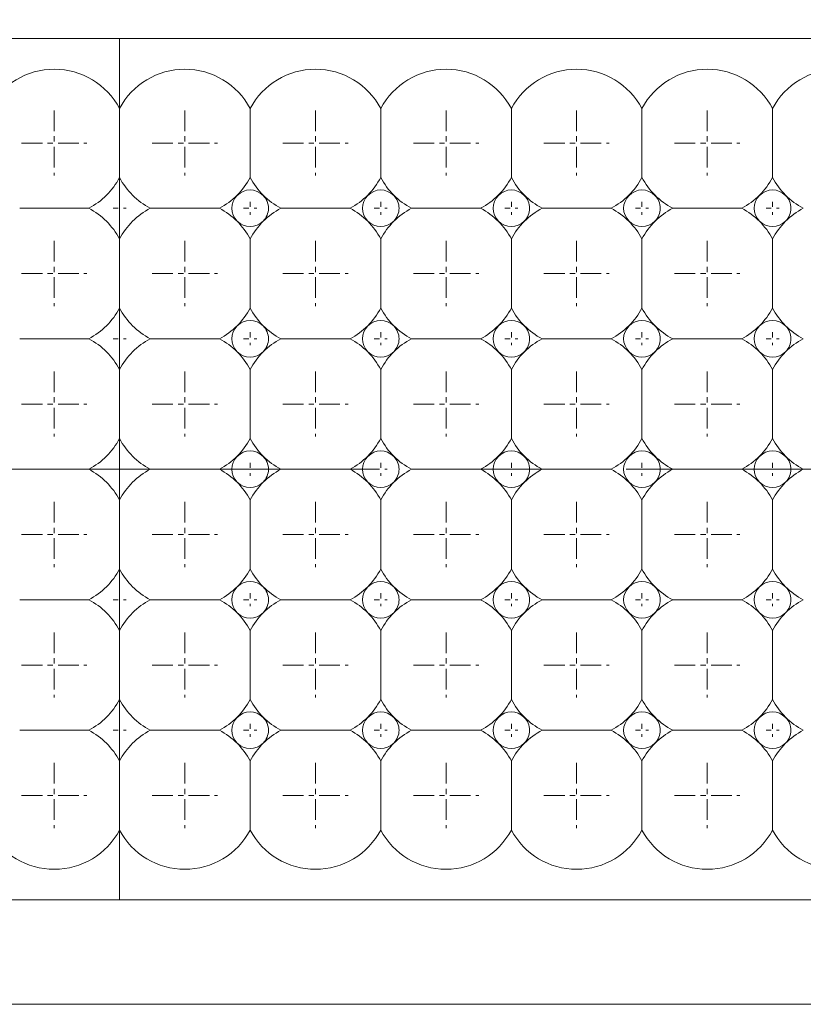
# Model space of a CAD drawing. Header units: millimetres. Extents: x -201 to 202, y 143 to 428.
# Tile 15 of 28: x 10 to 25, y 275 to 294. Entities that reach past the tile are written whole.
import ezdxf

# ---------------------------------------------------------------- set-up
doc = ezdxf.new("R2010")
doc.units = ezdxf.units.MM
doc.header["$LTSCALE"] = 0.25
doc.linetypes.add('CENTER', pattern=[50.8, 31.75, -6.35, 6.35, -6.35])
for name, color, linetype, lineweight in [('BASE', 7, 'Continuous', 20), ('CENTER', 1, 'CENTER', 9), ('DIMENSION', 6, 'Continuous', 9), ('LED LENS', 7, 'Continuous', 20)]:
    doc.layers.add(name, color=color, linetype=linetype, lineweight=lineweight)
doc.styles.add('VS Standard', font='msgothic.ttc', dxfattribs={"height": 3})
doc.dimstyles.new('VS Standard x0.5', dxfattribs={"dimtxt": 3, "dimasz": 3, "dimexe": 0.5, "dimexo": 0.8, "dimgap": 0.5, "dimtad": 3, "dimlfac": 2, "dimrnd": 0.0001, "dimzin": 9, "dimdsep": 46, "dimtxsty": 'VS Standard', "dimcen": 0, "dimaunit": 1, "dimadec": 0, "dimazin": 2, "dimtfac": 1, "dimtmove": 0, "dimatfit": 3, "dimfxl": 1, "dimtolj": 1, "dimtzin": 0, "dimarcsym": 0})

# ---------------------------------------------------------------- blocks, each defined once
blk = doc.blocks.new('*D222')
at = {"layer": 'Defpoints', "color": 0}
for p in [(38.235, 325.775), (-115.265, 290.869), (38.235, 290.869)]:
    blk.add_point(p, dxfattribs=at)
at = {"layer": 'DIMENSION', "color": 0, "lineweight": -2}
for p, q in [((-115.265, 291.669), (-115.265, 326.275)), ((38.235, 291.669), (38.235, 326.275)), ((-112.265, 325.775), (35.235, 325.775))]:
    blk.add_line(p, q, dxfattribs=at)
at = {"layer": 'DIMENSION', "color": 0}
for points in [[(-112.265, 326.275), (-112.265, 325.275), (-115.265, 325.775)], [(35.235, 325.275), (35.235, 326.275), (38.235, 325.775)]]:
    blk.add_solid(points, dxfattribs=at)
at = {"layer": 'DIMENSION', "color": 0, "insert": (-38.515, 328.027), "char_height": 3, "attachment_point": 5, "style": 'VS Standard'}
blk.add_mtext('\\A1;\\A1;(307)', dxfattribs=at)

msp = doc.modelspace()

# ---------------------------------------------------------------- linework, layer by layer
at = {"layer": 'BASE'}
for p, q in [((36.4858, 293.6194), (-113.5142, 293.6194)), ((-113.5142, 277.1194), (36.4858, 277.1194)), ((36.4858, 275.1194), (-113.5142, 275.1194))]:
    msp.add_line(p, q, dxfattribs=at)
at = {"layer": 'CENTER', "ltscale": 0.05}
for p, q in [((10.2358, 292.2444), (10.2358, 290.9944)), ((12.7358, 292.2444), (12.7358, 290.9944)), ((15.2358, 292.2444), (15.2358, 290.9944)), ((17.7358, 292.2444), (17.7358, 290.9944)), ((20.2358, 292.2444), (20.2358, 290.9944)), ((22.7358, 292.2444), (22.7358, 290.9944)), ((9.6108, 291.6194), (10.8608, 291.6194)), ((12.1108, 291.6194), (13.3608, 291.6194)), ((14.6108, 291.6194), (15.8608, 291.6194)), ((17.1108, 291.6194), (18.3608, 291.6194)), ((19.6108, 291.6194), (20.8608, 291.6194)), ((22.1108, 291.6194), (23.3608, 291.6194)), ((10.2358, 289.7444), (10.2358, 288.4944)), ((12.7358, 289.7444), (12.7358, 288.4944)), ((15.2358, 289.7444), (15.2358, 288.4944)), ((17.7358, 289.7444), (17.7358, 288.4944)), ((20.2358, 289.7444), (20.2358, 288.4944)), ((22.7358, 289.7444), (22.7358, 288.4944)), ((9.6108, 289.1194), (10.8608, 289.1194)), ((12.1108, 289.1194), (13.3608, 289.1194)), ((14.6108, 289.1194), (15.8608, 289.1194)), ((17.1108, 289.1194), (18.3608, 289.1194)), ((19.6108, 289.1194), (20.8608, 289.1194)), ((22.1108, 289.1194), (23.3608, 289.1194)), ((10.2358, 287.2444), (10.2358, 285.9944)), ((12.7358, 287.2444), (12.7358, 285.9944)), ((15.2358, 287.2444), (15.2358, 285.9944)), ((17.7358, 287.2444), (17.7358, 285.9944)), ((20.2358, 287.2444), (20.2358, 285.9944)), ((22.7358, 287.2444), (22.7358, 285.9944)), ((9.6108, 286.6194), (10.8608, 286.6194)), ((12.1108, 286.6194), (13.3608, 286.6194)), ((14.6108, 286.6194), (15.8608, 286.6194)), ((17.1108, 286.6194), (18.3608, 286.6194)), ((19.6108, 286.6194), (20.8608, 286.6194)), ((22.1108, 286.6194), (23.3608, 286.6194)), ((10.2358, 284.7444), (10.2358, 283.4944)), ((12.7358, 284.7444), (12.7358, 283.4944)), ((15.2358, 284.7444), (15.2358, 283.4944)), ((17.7358, 284.7444), (17.7358, 283.4944)), ((20.2358, 284.7444), (20.2358, 283.4944)), ((22.7358, 284.7444), (22.7358, 283.4944)), ((9.6108, 284.1194), (10.8608, 284.1194)), ((12.1108, 284.1194), (13.3608, 284.1194)), ((14.6108, 284.1194), (15.8608, 284.1194)), ((17.1108, 284.1194), (18.3608, 284.1194)), ((19.6108, 284.1194), (20.8608, 284.1194)), ((22.1108, 284.1194), (23.3608, 284.1194)), ((10.2358, 282.2444), (10.2358, 280.9944)), ((12.7358, 282.2444), (12.7358, 280.9944)), ((15.2358, 282.2444), (15.2358, 280.9944)), ((17.7358, 282.2444), (17.7358, 280.9944)), ((20.2358, 282.2444), (20.2358, 280.9944)), ((22.7358, 282.2444), (22.7358, 280.9944)), ((9.6108, 281.6194), (10.8608, 281.6194)), ((12.1108, 281.6194), (13.3608, 281.6194)), ((14.6108, 281.6194), (15.8608, 281.6194)), ((17.1108, 281.6194), (18.3608, 281.6194)), ((19.6108, 281.6194), (20.8608, 281.6194)), ((22.1108, 281.6194), (23.3608, 281.6194)), ((10.2358, 279.7444), (10.2358, 278.4944)), ((12.7358, 279.7444), (12.7358, 278.4944)), ((15.2358, 279.7444), (15.2358, 278.4944)), ((17.7358, 279.7444), (17.7358, 278.4944)), ((20.2358, 279.7444), (20.2358, 278.4944)), ((22.7358, 279.7444), (22.7358, 278.4944)), ((9.6108, 279.1194), (10.8608, 279.1194)), ((12.1108, 279.1194), (13.3608, 279.1194)), ((14.6108, 279.1194), (15.8608, 279.1194)), ((17.1108, 279.1194), (18.3608, 279.1194)), ((19.6108, 279.1194), (20.8608, 279.1194)), ((22.1108, 279.1194), (23.3608, 279.1194))]:
    msp.add_line(p, q, dxfattribs=at)
at = {"layer": 'CENTER', "ltscale": 0.01}
for p, q in [((11.4858, 290.4944), (11.4858, 290.2444)), ((13.9858, 290.4944), (13.9858, 290.2444)), ((16.4858, 290.4944), (16.4858, 290.2444)), ((18.9858, 290.4944), (18.9858, 290.2444)), ((21.4858, 290.4944), (21.4858, 290.2444)), ((23.9858, 290.4944), (23.9858, 290.2444)), ((11.3608, 290.3694), (11.6108, 290.3694)), ((13.8608, 290.3694), (14.1108, 290.3694)), ((16.3608, 290.3694), (16.6108, 290.3694)), ((18.8608, 290.3694), (19.1108, 290.3694)), ((21.3608, 290.3694), (21.6108, 290.3694)), ((23.8608, 290.3694), (24.1108, 290.3694)), ((11.3608, 287.8694), (11.6108, 287.8694)), ((11.4858, 287.9944), (11.4858, 287.7444)), ((13.8608, 287.8694), (14.1108, 287.8694)), ((13.9858, 287.9944), (13.9858, 287.7444)), ((16.3608, 287.8694), (16.6108, 287.8694)), ((16.4858, 287.9944), (16.4858, 287.7444)), ((18.8608, 287.8694), (19.1108, 287.8694)), ((18.9858, 287.9944), (18.9858, 287.7444)), ((21.3608, 287.8694), (21.6108, 287.8694)), ((21.4858, 287.9944), (21.4858, 287.7444)), ((23.8608, 287.8694), (24.1108, 287.8694)), ((23.9858, 287.9944), (23.9858, 287.7444)), ((11.4858, 285.4944), (11.4858, 285.2444)), ((13.9858, 285.4944), (13.9858, 285.2444)), ((16.4858, 285.4944), (16.4858, 285.2444)), ((18.9858, 285.4944), (18.9858, 285.2444)), ((21.4858, 285.4944), (21.4858, 285.2444)), ((23.9858, 285.4944), (23.9858, 285.2444)), ((11.3608, 285.3694), (11.6108, 285.3694)), ((13.8608, 285.3694), (14.1108, 285.3694)), ((16.3608, 285.3694), (16.6108, 285.3694)), ((18.8608, 285.3694), (19.1108, 285.3694)), ((21.3608, 285.3694), (21.6108, 285.3694)), ((23.8608, 285.3694), (24.1108, 285.3694)), ((11.4858, 282.9944), (11.4858, 282.7444)), ((13.9858, 282.9944), (13.9858, 282.7444)), ((16.4858, 282.9944), (16.4858, 282.7444)), ((18.9858, 282.9944), (18.9858, 282.7444)), ((21.4858, 282.9944), (21.4858, 282.7444)), ((23.9858, 282.9944), (23.9858, 282.7444)), ((11.3608, 282.8694), (11.6108, 282.8694)), ((13.8608, 282.8694), (14.1108, 282.8694)), ((16.3608, 282.8694), (16.6108, 282.8694)), ((18.8608, 282.8694), (19.1108, 282.8694)), ((21.3608, 282.8694), (21.6108, 282.8694)), ((23.8608, 282.8694), (24.1108, 282.8694)), ((11.4858, 280.4944), (11.4858, 280.2444)), ((13.9858, 280.4944), (13.9858, 280.2444)), ((16.4858, 280.4944), (16.4858, 280.2444)), ((18.9858, 280.4944), (18.9858, 280.2444)), ((21.4858, 280.4944), (21.4858, 280.2444)), ((23.9858, 280.4944), (23.9858, 280.2444)), ((11.3608, 280.3694), (11.6108, 280.3694)), ((13.8608, 280.3694), (14.1108, 280.3694)), ((16.3608, 280.3694), (16.6108, 280.3694)), ((18.8608, 280.3694), (19.1108, 280.3694)), ((21.3608, 280.3694), (21.6108, 280.3694)), ((23.8608, 280.3694), (24.1108, 280.3694))]:
    msp.add_line(p, q, dxfattribs=at)
at = {"layer": 'CENTER'}
msp.add_line((-118.5142, 285.3694), (41.4858, 285.3694), dxfattribs=at)
at = {"layer": 'LED LENS'}
for p, q in [((11.4858, 293.6194), (11.4858, 277.1194)), ((11.4858, 293.6194), (11.4858, 277.1194)), ((11.4858, 292.2808), (11.4858, 293.6194)), ((11.4858, 293.6194), (11.4858, 277.1194)), ((13.9858, 292.2808), (13.9858, 291.6194)), ((16.4858, 292.2808), (16.4858, 291.6194)), ((18.9858, 292.2808), (18.9858, 291.6194)), ((21.4858, 292.2808), (21.4858, 291.6194)), ((23.9858, 292.2808), (23.9858, 291.6194)), ((13.9858, 291.6194), (13.9858, 290.958)), ((16.4858, 291.6194), (16.4858, 290.958)), ((18.9858, 291.6194), (18.9858, 290.958)), ((21.4858, 291.6194), (21.4858, 290.958)), ((23.9858, 291.6194), (23.9858, 290.958)), ((9.5744, 290.3694), (10.8973, 290.3694)), ((12.0744, 290.3694), (13.3973, 290.3694)), ((14.5744, 290.3694), (15.8973, 290.3694)), ((17.0744, 290.3694), (18.3973, 290.3694)), ((19.5744, 290.3694), (20.8973, 290.3694)), ((22.0744, 290.3694), (23.3973, 290.3694)), ((13.9858, 289.7808), (13.9858, 289.1194)), ((16.4858, 289.7808), (16.4858, 289.1194)), ((18.9858, 289.7808), (18.9858, 289.1194)), ((21.4858, 289.7808), (21.4858, 289.1194)), ((23.9858, 289.7808), (23.9858, 289.1194)), ((13.9858, 289.1194), (13.9858, 288.458)), ((16.4858, 289.1194), (16.4858, 288.458)), ((18.9858, 289.1194), (18.9858, 288.458)), ((21.4858, 289.1194), (21.4858, 288.458)), ((23.9858, 289.1194), (23.9858, 288.458)), ((9.5744, 287.8694), (10.8973, 287.8694)), ((12.0744, 287.8694), (13.3973, 287.8694)), ((14.5744, 287.8694), (15.8973, 287.8694)), ((17.0744, 287.8694), (18.3973, 287.8694)), ((19.5744, 287.8694), (20.8973, 287.8694)), ((22.0744, 287.8694), (23.3973, 287.8694)), ((13.9858, 287.2808), (13.9858, 286.6194)), ((16.4858, 287.2808), (16.4858, 286.6194)), ((18.9858, 287.2808), (18.9858, 286.6194)), ((21.4858, 287.2808), (21.4858, 286.6194)), ((23.9858, 287.2808), (23.9858, 286.6194)), ((13.9858, 286.6194), (13.9858, 285.958)), ((16.4858, 286.6194), (16.4858, 285.958)), ((18.9858, 286.6194), (18.9858, 285.958)), ((21.4858, 286.6194), (21.4858, 285.958)), ((23.9858, 286.6194), (23.9858, 285.958)), ((9.5744, 285.3694), (10.8973, 285.3694)), ((12.0744, 285.3694), (13.3973, 285.3694)), ((14.5744, 285.3694), (15.8973, 285.3694)), ((17.0744, 285.3694), (18.3973, 285.3694)), ((19.5744, 285.3694), (20.8973, 285.3694)), ((22.0744, 285.3694), (23.3973, 285.3694)), ((13.9858, 284.7808), (13.9858, 284.1194)), ((16.4858, 284.7808), (16.4858, 284.1194)), ((18.9858, 284.7808), (18.9858, 284.1194)), ((21.4858, 284.7808), (21.4858, 284.1194)), ((23.9858, 284.7808), (23.9858, 284.1194)), ((13.9858, 284.1194), (13.9858, 283.458)), ((16.4858, 284.1194), (16.4858, 283.458)), ((18.9858, 284.1194), (18.9858, 283.458)), ((21.4858, 284.1194), (21.4858, 283.458)), ((23.9858, 284.1194), (23.9858, 283.458)), ((9.5744, 282.8694), (10.8973, 282.8694)), ((12.0744, 282.8694), (13.3973, 282.8694)), ((14.5744, 282.8694), (15.8973, 282.8694)), ((17.0744, 282.8694), (18.3973, 282.8694)), ((19.5744, 282.8694), (20.8973, 282.8694)), ((22.0744, 282.8694), (23.3973, 282.8694)), ((13.9858, 282.2808), (13.9858, 281.6194)), ((16.4858, 282.2808), (16.4858, 281.6194)), ((18.9858, 282.2808), (18.9858, 281.6194)), ((21.4858, 282.2808), (21.4858, 281.6194)), ((23.9858, 282.2808), (23.9858, 281.6194)), ((13.9858, 281.6194), (13.9858, 280.958)), ((16.4858, 281.6194), (16.4858, 280.958)), ((18.9858, 281.6194), (18.9858, 280.958)), ((21.4858, 281.6194), (21.4858, 280.958)), ((23.9858, 281.6194), (23.9858, 280.958)), ((9.5744, 280.3694), (10.8973, 280.3694)), ((12.0744, 280.3694), (13.3973, 280.3694)), ((14.5744, 280.3694), (15.8973, 280.3694)), ((17.0744, 280.3694), (18.3973, 280.3694)), ((19.5744, 280.3694), (20.8973, 280.3694)), ((22.0744, 280.3694), (23.3973, 280.3694)), ((13.9858, 279.7808), (13.9858, 279.1194)), ((16.4858, 279.7808), (16.4858, 279.1194)), ((18.9858, 279.7808), (18.9858, 279.1194)), ((21.4858, 279.7808), (21.4858, 279.1194)), ((23.9858, 279.7808), (23.9858, 279.1194)), ((13.9858, 279.1194), (13.9858, 278.458)), ((16.4858, 279.1194), (16.4858, 278.458)), ((18.9858, 279.1194), (18.9858, 278.458)), ((21.4858, 279.1194), (21.4858, 278.458)), ((23.9858, 279.1194), (23.9858, 278.458))]:
    msp.add_line(p, q, dxfattribs=at)
for centre, radius, start, end in [((10.2358, 291.6194), 1.4142, 27.88557, 152.11443), ((12.7358, 291.6194), 1.4142, 27.88557, 152.11443), ((15.2358, 291.6194), 1.4142, 27.88557, 152.11443), ((17.7358, 291.6194), 1.4142, 27.88557, 152.11443), ((20.2358, 291.6194), 1.4142, 27.88557, 152.11443), ((22.7358, 291.6194), 1.4142, 27.88557, 152.11443), ((25.2358, 291.6194), 1.4142, 27.88557, 152.11443), ((10.2358, 291.6194), 1.4142, 297.88557, 332.11443), ((12.7358, 291.6194), 1.4142, 207.88557, 242.11443), ((12.7358, 291.6194), 1.4142, 315, 332.11443), ((15.2358, 291.6194), 1.4142, 207.88557, 225), ((15.2358, 291.6194), 1.4142, 315, 332.11443), ((17.7358, 291.6194), 1.4142, 207.88557, 225), ((17.7358, 291.6194), 1.4142, 315, 332.11443), ((20.2358, 291.6194), 1.4142, 207.88557, 225), ((20.2358, 291.6194), 1.4142, 315, 332.11443), ((22.7358, 291.6194), 1.4142, 207.88557, 225), ((22.7358, 291.6194), 1.4142, 315, 332.11443), ((25.2358, 291.6194), 1.4142, 207.88557, 225), ((13.9858, 290.3694), 0.35, 45, 135), ((16.4858, 290.3694), 0.35, 45, 135), ((18.9858, 290.3694), 0.35, 45, 135), ((21.4858, 290.3694), 0.35, 45, 135), ((23.9858, 290.3694), 0.35, 45, 135), ((12.7358, 291.6194), 1.4142, 297.88557, 315), ((13.9858, 290.3694), 0.35, 135, 225), ((13.9858, 290.3694), 0.35, 0, 45), ((15.2358, 291.6194), 1.4142, 225, 242.11443), ((15.2358, 291.6194), 1.4142, 297.88557, 315), ((16.4858, 290.3694), 0.35, 135, 225), ((16.4858, 290.3694), 0.35, 0, 45), ((17.7358, 291.6194), 1.4142, 225, 242.11443), ((17.7358, 291.6194), 1.4142, 297.88557, 315), ((18.9858, 290.3694), 0.35, 135, 225), ((18.9858, 290.3694), 0.35, 0, 45), ((20.2358, 291.6194), 1.4142, 225, 242.11443), ((20.2358, 291.6194), 1.4142, 297.88557, 315), ((21.4858, 290.3694), 0.35, 135, 225), ((21.4858, 290.3694), 0.35, 0, 45), ((22.7358, 291.6194), 1.4142, 225, 242.11443), ((22.7358, 291.6194), 1.4142, 297.88557, 315), ((23.9858, 290.3694), 0.35, 135, 225), ((23.9858, 290.3694), 0.35, 0, 45), ((25.2358, 291.6194), 1.4142, 225, 242.11443), ((10.2358, 289.1194), 1.4142, 27.88557, 62.11443), ((12.7358, 289.1194), 1.4142, 117.88557, 152.11443), ((12.7358, 289.1194), 1.4142, 45, 62.11443), ((13.9858, 290.3694), 0.35, 315, 0), ((15.2358, 289.1194), 1.4142, 117.88557, 135), ((15.2358, 289.1194), 1.4142, 45, 62.11443), ((16.4858, 290.3694), 0.35, 315, 0), ((17.7358, 289.1194), 1.4142, 117.88557, 135), ((17.7358, 289.1194), 1.4142, 45, 62.11443), ((18.9858, 290.3694), 0.35, 315, 0), ((20.2358, 289.1194), 1.4142, 117.88557, 135), ((20.2358, 289.1194), 1.4142, 45, 62.11443), ((21.4858, 290.3694), 0.35, 315, 0), ((22.7358, 289.1194), 1.4142, 117.88557, 135), ((22.7358, 289.1194), 1.4142, 45, 62.11443), ((23.9858, 290.3694), 0.35, 315, 0), ((25.2358, 289.1194), 1.4142, 117.88557, 135), ((12.7358, 289.1194), 1.4142, 27.88557, 45), ((13.9858, 290.3694), 0.35, 225, 315), ((15.2358, 289.1194), 1.4142, 135, 152.11443), ((15.2358, 289.1194), 1.4142, 27.88557, 45), ((16.4858, 290.3694), 0.35, 225, 315), ((17.7358, 289.1194), 1.4142, 135, 152.11443), ((17.7358, 289.1194), 1.4142, 27.88557, 45), ((18.9858, 290.3694), 0.35, 225, 315), ((20.2358, 289.1194), 1.4142, 135, 152.11443), ((20.2358, 289.1194), 1.4142, 27.88557, 45), ((21.4858, 290.3694), 0.35, 225, 315), ((22.7358, 289.1194), 1.4142, 135, 152.11443), ((22.7358, 289.1194), 1.4142, 27.88557, 45), ((23.9858, 290.3694), 0.35, 225, 315), ((25.2358, 289.1194), 1.4142, 135, 152.11443), ((10.2358, 289.1194), 1.4142, 297.88557, 332.11443), ((12.7358, 289.1194), 1.4142, 207.88557, 242.11443), ((12.7358, 289.1194), 1.4142, 315, 332.11443), ((15.2358, 289.1194), 1.4142, 207.88557, 225), ((15.2358, 289.1194), 1.4142, 315, 332.11443), ((17.7358, 289.1194), 1.4142, 207.88557, 225), ((17.7358, 289.1194), 1.4142, 315, 332.11443), ((20.2358, 289.1194), 1.4142, 207.88557, 225), ((20.2358, 289.1194), 1.4142, 315, 332.11443), ((22.7358, 289.1194), 1.4142, 207.88557, 225), ((22.7358, 289.1194), 1.4142, 315, 332.11443), ((25.2358, 289.1194), 1.4142, 207.88557, 225), ((12.7358, 289.1194), 1.4142, 297.88557, 315), ((13.9858, 287.8694), 0.35, 135, 225), ((13.9858, 287.8694), 0.35, 45, 135), ((13.9858, 287.8694), 0.35, 0, 45), ((15.2358, 289.1194), 1.4142, 225, 242.11443), ((15.2358, 289.1194), 1.4142, 297.88557, 315), ((16.4858, 287.8694), 0.35, 135, 225), ((16.4858, 287.8694), 0.35, 45, 135), ((16.4858, 287.8694), 0.35, 0, 45), ((17.7358, 289.1194), 1.4142, 225, 242.11443), ((17.7358, 289.1194), 1.4142, 297.88557, 315), ((18.9858, 287.8694), 0.35, 135, 225), ((18.9858, 287.8694), 0.35, 45, 135), ((18.9858, 287.8694), 0.35, 0, 45), ((20.2358, 289.1194), 1.4142, 225, 242.11443), ((20.2358, 289.1194), 1.4142, 297.88557, 315), ((21.4858, 287.8694), 0.35, 135, 225), ((21.4858, 287.8694), 0.35, 45, 135), ((21.4858, 287.8694), 0.35, 0, 45), ((22.7358, 289.1194), 1.4142, 225, 242.11443), ((22.7358, 289.1194), 1.4142, 297.88557, 315), ((23.9858, 287.8694), 0.35, 135, 225), ((23.9858, 287.8694), 0.35, 45, 135), ((23.9858, 287.8694), 0.35, 0, 45), ((25.2358, 289.1194), 1.4142, 225, 242.11443), ((10.2358, 286.6194), 1.4142, 27.88557, 62.11443), ((12.7358, 286.6194), 1.4142, 117.88557, 152.11443), ((12.7358, 286.6194), 1.4142, 45, 62.11443), ((13.9858, 287.8694), 0.35, 315, 0), ((15.2358, 286.6194), 1.4142, 117.88557, 135), ((15.2358, 286.6194), 1.4142, 45, 62.11443), ((16.4858, 287.8694), 0.35, 315, 0), ((17.7358, 286.6194), 1.4142, 117.88557, 135), ((17.7358, 286.6194), 1.4142, 45, 62.11443), ((18.9858, 287.8694), 0.35, 315, 0), ((20.2358, 286.6194), 1.4142, 117.88557, 135), ((20.2358, 286.6194), 1.4142, 45, 62.11443), ((21.4858, 287.8694), 0.35, 315, 0), ((22.7358, 286.6194), 1.4142, 117.88557, 135), ((22.7358, 286.6194), 1.4142, 45, 62.11443), ((23.9858, 287.8694), 0.35, 315, 0), ((25.2358, 286.6194), 1.4142, 117.88557, 135), ((12.7358, 286.6194), 1.4142, 27.88557, 45), ((13.9858, 287.8694), 0.35, 225, 315), ((15.2358, 286.6194), 1.4142, 135, 152.11443), ((15.2358, 286.6194), 1.4142, 27.88557, 45), ((16.4858, 287.8694), 0.35, 225, 315), ((17.7358, 286.6194), 1.4142, 135, 152.11443), ((17.7358, 286.6194), 1.4142, 27.88557, 45), ((18.9858, 287.8694), 0.35, 225, 315), ((20.2358, 286.6194), 1.4142, 135, 152.11443), ((20.2358, 286.6194), 1.4142, 27.88557, 45), ((21.4858, 287.8694), 0.35, 225, 315), ((22.7358, 286.6194), 1.4142, 135, 152.11443), ((22.7358, 286.6194), 1.4142, 27.88557, 45), ((23.9858, 287.8694), 0.35, 225, 315), ((25.2358, 286.6194), 1.4142, 135, 152.11443), ((10.2358, 286.6194), 1.4142, 297.88557, 332.11443), ((12.7358, 286.6194), 1.4142, 207.88557, 242.11443), ((12.7358, 286.6194), 1.4142, 315, 332.11443), ((15.2358, 286.6194), 1.4142, 207.88557, 225), ((15.2358, 286.6194), 1.4142, 315, 332.11443), ((17.7358, 286.6194), 1.4142, 207.88557, 225), ((17.7358, 286.6194), 1.4142, 315, 332.11443), ((20.2358, 286.6194), 1.4142, 207.88557, 225), ((20.2358, 286.6194), 1.4142, 315, 332.11443), ((22.7358, 286.6194), 1.4142, 207.88557, 225), ((22.7358, 286.6194), 1.4142, 315, 332.11443), ((25.2358, 286.6194), 1.4142, 207.88557, 225), ((12.7358, 286.6194), 1.4142, 297.88557, 315), ((13.9858, 285.3694), 0.35, 135, 225), ((13.9858, 285.3694), 0.35, 45, 135), ((13.9858, 285.3694), 0.35, 0, 45), ((15.2358, 286.6194), 1.4142, 225, 242.11443), ((15.2358, 286.6194), 1.4142, 297.88557, 315), ((16.4858, 285.3694), 0.35, 135, 225), ((16.4858, 285.3694), 0.35, 45, 135), ((16.4858, 285.3694), 0.35, 0, 45), ((17.7358, 286.6194), 1.4142, 225, 242.11443), ((17.7358, 286.6194), 1.4142, 297.88557, 315), ((18.9858, 285.3694), 0.35, 135, 225), ((18.9858, 285.3694), 0.35, 45, 135), ((18.9858, 285.3694), 0.35, 0, 45), ((20.2358, 286.6194), 1.4142, 225, 242.11443), ((20.2358, 286.6194), 1.4142, 297.88557, 315), ((21.4858, 285.3694), 0.35, 135, 225), ((21.4858, 285.3694), 0.35, 45, 135), ((21.4858, 285.3694), 0.35, 0, 45), ((22.7358, 286.6194), 1.4142, 225, 242.11443), ((22.7358, 286.6194), 1.4142, 297.88557, 315), ((23.9858, 285.3694), 0.35, 135, 225), ((23.9858, 285.3694), 0.35, 45, 135), ((23.9858, 285.3694), 0.35, 0, 45), ((25.2358, 286.6194), 1.4142, 225, 242.11443), ((10.2358, 284.1194), 1.4142, 27.88557, 62.11443), ((12.7358, 284.1194), 1.4142, 117.88557, 152.11443), ((12.7358, 284.1194), 1.4142, 45, 62.11443), ((13.9858, 285.3694), 0.35, 315, 0), ((15.2358, 284.1194), 1.4142, 117.88557, 135), ((15.2358, 284.1194), 1.4142, 45, 62.11443), ((16.4858, 285.3694), 0.35, 315, 0), ((17.7358, 284.1194), 1.4142, 117.88557, 135), ((17.7358, 284.1194), 1.4142, 45, 62.11443), ((18.9858, 285.3694), 0.35, 315, 0), ((20.2358, 284.1194), 1.4142, 117.88557, 135), ((20.2358, 284.1194), 1.4142, 45, 62.11443), ((21.4858, 285.3694), 0.35, 315, 0), ((22.7358, 284.1194), 1.4142, 117.88557, 135), ((22.7358, 284.1194), 1.4142, 45, 62.11443), ((23.9858, 285.3694), 0.35, 315, 0), ((25.2358, 284.1194), 1.4142, 117.88557, 135), ((12.7358, 284.1194), 1.4142, 27.88557, 45), ((13.9858, 285.3694), 0.35, 225, 315), ((15.2358, 284.1194), 1.4142, 135, 152.11443), ((15.2358, 284.1194), 1.4142, 27.88557, 45), ((16.4858, 285.3694), 0.35, 225, 315), ((17.7358, 284.1194), 1.4142, 135, 152.11443), ((17.7358, 284.1194), 1.4142, 27.88557, 45), ((18.9858, 285.3694), 0.35, 225, 315), ((20.2358, 284.1194), 1.4142, 135, 152.11443), ((20.2358, 284.1194), 1.4142, 27.88557, 45), ((21.4858, 285.3694), 0.35, 225, 315), ((22.7358, 284.1194), 1.4142, 135, 152.11443), ((22.7358, 284.1194), 1.4142, 27.88557, 45), ((23.9858, 285.3694), 0.35, 225, 315), ((25.2358, 284.1194), 1.4142, 135, 152.11443), ((10.2358, 284.1194), 1.4142, 297.88557, 332.11443), ((12.7358, 284.1194), 1.4142, 207.88557, 242.11443), ((12.7358, 284.1194), 1.4142, 315, 332.11443), ((15.2358, 284.1194), 1.4142, 207.88557, 225), ((15.2358, 284.1194), 1.4142, 315, 332.11443), ((17.7358, 284.1194), 1.4142, 207.88557, 225), ((17.7358, 284.1194), 1.4142, 315, 332.11443), ((20.2358, 284.1194), 1.4142, 207.88557, 225), ((20.2358, 284.1194), 1.4142, 315, 332.11443), ((22.7358, 284.1194), 1.4142, 207.88557, 225), ((22.7358, 284.1194), 1.4142, 315, 332.11443), ((25.2358, 284.1194), 1.4142, 207.88557, 225), ((13.9858, 282.8694), 0.35, 45, 135), ((16.4858, 282.8694), 0.35, 45, 135), ((18.9858, 282.8694), 0.35, 45, 135), ((21.4858, 282.8694), 0.35, 45, 135), ((23.9858, 282.8694), 0.35, 45, 135), ((12.7358, 284.1194), 1.4142, 297.88557, 315), ((13.9858, 282.8694), 0.35, 135, 225), ((13.9858, 282.8694), 0.35, 0, 45), ((15.2358, 284.1194), 1.4142, 225, 242.11443), ((15.2358, 284.1194), 1.4142, 297.88557, 315), ((16.4858, 282.8694), 0.35, 135, 225), ((16.4858, 282.8694), 0.35, 0, 45), ((17.7358, 284.1194), 1.4142, 225, 242.11443), ((17.7358, 284.1194), 1.4142, 297.88557, 315), ((18.9858, 282.8694), 0.35, 135, 225), ((18.9858, 282.8694), 0.35, 0, 45), ((20.2358, 284.1194), 1.4142, 225, 242.11443), ((20.2358, 284.1194), 1.4142, 297.88557, 315), ((21.4858, 282.8694), 0.35, 135, 225), ((21.4858, 282.8694), 0.35, 0, 45), ((22.7358, 284.1194), 1.4142, 225, 242.11443), ((22.7358, 284.1194), 1.4142, 297.88557, 315), ((23.9858, 282.8694), 0.35, 135, 225), ((23.9858, 282.8694), 0.35, 0, 45), ((25.2358, 284.1194), 1.4142, 225, 242.11443), ((10.2358, 281.6194), 1.4142, 27.88557, 62.11443), ((12.7358, 281.6194), 1.4142, 117.88557, 152.11443), ((12.7358, 281.6194), 1.4142, 45, 62.11443), ((13.9858, 282.8694), 0.35, 315, 0), ((15.2358, 281.6194), 1.4142, 117.88557, 135), ((15.2358, 281.6194), 1.4142, 45, 62.11443), ((16.4858, 282.8694), 0.35, 315, 0), ((17.7358, 281.6194), 1.4142, 117.88557, 135), ((17.7358, 281.6194), 1.4142, 45, 62.11443), ((18.9858, 282.8694), 0.35, 315, 0), ((20.2358, 281.6194), 1.4142, 117.88557, 135), ((20.2358, 281.6194), 1.4142, 45, 62.11443), ((21.4858, 282.8694), 0.35, 315, 0), ((22.7358, 281.6194), 1.4142, 117.88557, 135), ((22.7358, 281.6194), 1.4142, 45, 62.11443), ((23.9858, 282.8694), 0.35, 315, 0), ((25.2358, 281.6194), 1.4142, 117.88557, 135), ((12.7358, 281.6194), 1.4142, 27.88557, 45), ((13.9858, 282.8694), 0.35, 225, 315), ((15.2358, 281.6194), 1.4142, 135, 152.11443), ((15.2358, 281.6194), 1.4142, 27.88557, 45), ((16.4858, 282.8694), 0.35, 225, 315), ((17.7358, 281.6194), 1.4142, 135, 152.11443), ((17.7358, 281.6194), 1.4142, 27.88557, 45), ((18.9858, 282.8694), 0.35, 225, 315), ((20.2358, 281.6194), 1.4142, 135, 152.11443), ((20.2358, 281.6194), 1.4142, 27.88557, 45), ((21.4858, 282.8694), 0.35, 225, 315), ((22.7358, 281.6194), 1.4142, 135, 152.11443), ((22.7358, 281.6194), 1.4142, 27.88557, 45), ((23.9858, 282.8694), 0.35, 225, 315), ((25.2358, 281.6194), 1.4142, 135, 152.11443), ((10.2358, 281.6194), 1.4142, 297.88557, 332.11443), ((12.7358, 281.6194), 1.4142, 207.88557, 242.11443), ((12.7358, 281.6194), 1.4142, 315, 332.11443), ((15.2358, 281.6194), 1.4142, 207.88557, 225), ((15.2358, 281.6194), 1.4142, 315, 332.11443), ((17.7358, 281.6194), 1.4142, 207.88557, 225), ((17.7358, 281.6194), 1.4142, 315, 332.11443), ((20.2358, 281.6194), 1.4142, 207.88557, 225), ((20.2358, 281.6194), 1.4142, 315, 332.11443), ((22.7358, 281.6194), 1.4142, 207.88557, 225), ((22.7358, 281.6194), 1.4142, 315, 332.11443), ((25.2358, 281.6194), 1.4142, 207.88557, 225), ((13.9858, 280.3694), 0.35, 45, 135), ((16.4858, 280.3694), 0.35, 45, 135), ((18.9858, 280.3694), 0.35, 45, 135), ((21.4858, 280.3694), 0.35, 45, 135), ((23.9858, 280.3694), 0.35, 45, 135), ((12.7358, 281.6194), 1.4142, 297.88557, 315), ((13.9858, 280.3694), 0.35, 135, 225), ((13.9858, 280.3694), 0.35, 0, 45), ((15.2358, 281.6194), 1.4142, 225, 242.11443), ((15.2358, 281.6194), 1.4142, 297.88557, 315), ((16.4858, 280.3694), 0.35, 135, 225), ((16.4858, 280.3694), 0.35, 0, 45), ((17.7358, 281.6194), 1.4142, 225, 242.11443), ((17.7358, 281.6194), 1.4142, 297.88557, 315), ((18.9858, 280.3694), 0.35, 135, 225), ((18.9858, 280.3694), 0.35, 0, 45), ((20.2358, 281.6194), 1.4142, 225, 242.11443), ((20.2358, 281.6194), 1.4142, 297.88557, 315), ((21.4858, 280.3694), 0.35, 135, 225), ((21.4858, 280.3694), 0.35, 0, 45), ((22.7358, 281.6194), 1.4142, 225, 242.11443), ((22.7358, 281.6194), 1.4142, 297.88557, 315), ((23.9858, 280.3694), 0.35, 135, 225), ((23.9858, 280.3694), 0.35, 0, 45), ((25.2358, 281.6194), 1.4142, 225, 242.11443), ((10.2358, 279.1194), 1.4142, 27.88557, 62.11443), ((12.7358, 279.1194), 1.4142, 117.88557, 152.11443), ((12.7358, 279.1194), 1.4142, 45, 62.11443), ((13.9858, 280.3694), 0.35, 315, 0), ((15.2358, 279.1194), 1.4142, 117.88557, 135), ((15.2358, 279.1194), 1.4142, 45, 62.11443), ((16.4858, 280.3694), 0.35, 315, 0), ((17.7358, 279.1194), 1.4142, 117.88557, 135), ((17.7358, 279.1194), 1.4142, 45, 62.11443), ((18.9858, 280.3694), 0.35, 315, 0), ((20.2358, 279.1194), 1.4142, 117.88557, 135), ((20.2358, 279.1194), 1.4142, 45, 62.11443), ((21.4858, 280.3694), 0.35, 315, 0), ((22.7358, 279.1194), 1.4142, 117.88557, 135), ((22.7358, 279.1194), 1.4142, 45, 62.11443), ((23.9858, 280.3694), 0.35, 315, 0), ((25.2358, 279.1194), 1.4142, 117.88557, 135), ((12.7358, 279.1194), 1.4142, 27.88557, 45), ((13.9858, 280.3694), 0.35, 225, 315), ((15.2358, 279.1194), 1.4142, 135, 152.11443), ((15.2358, 279.1194), 1.4142, 27.88557, 45), ((16.4858, 280.3694), 0.35, 225, 315), ((17.7358, 279.1194), 1.4142, 135, 152.11443), ((17.7358, 279.1194), 1.4142, 27.88557, 45), ((18.9858, 280.3694), 0.35, 225, 315), ((20.2358, 279.1194), 1.4142, 135, 152.11443), ((20.2358, 279.1194), 1.4142, 27.88557, 45), ((21.4858, 280.3694), 0.35, 225, 315), ((22.7358, 279.1194), 1.4142, 135, 152.11443), ((22.7358, 279.1194), 1.4142, 27.88557, 45), ((23.9858, 280.3694), 0.35, 225, 315), ((25.2358, 279.1194), 1.4142, 135, 152.11443), ((10.2358, 279.1194), 1.4142, 207.88557, 332.11443), ((12.7358, 279.1194), 1.4142, 207.88557, 332.11443), ((15.2358, 279.1194), 1.4142, 207.88557, 332.11443), ((17.7358, 279.1194), 1.4142, 207.88557, 332.11443), ((20.2358, 279.1194), 1.4142, 207.88557, 332.11443), ((22.7358, 279.1194), 1.4142, 207.88557, 332.11443), ((25.2358, 279.1194), 1.4142, 207.88557, 332.11443)]:
    msp.add_arc(centre, radius, start, end, dxfattribs=at)

# ---------------------------------------------------------------- dimensions: what is measured, and where the dimension line sits
at = {"layer": 'DIMENSION'}
dim = msp.add_linear_dim(base=(38.2349, 325.7753), p1=(-115.2651, 290.8694), p2=(38.2349, 290.8694), text='\\A1;(<>)', dimstyle='VS Standard x0.5', dxfattribs=at)
dim.commit()
dim.dimension.update_dxf_attribs({"geometry": '*D222', "text_midpoint": (-38.5151, 325.7753), "dimtype": 160})

doc.saveas('drawing.dxf')
